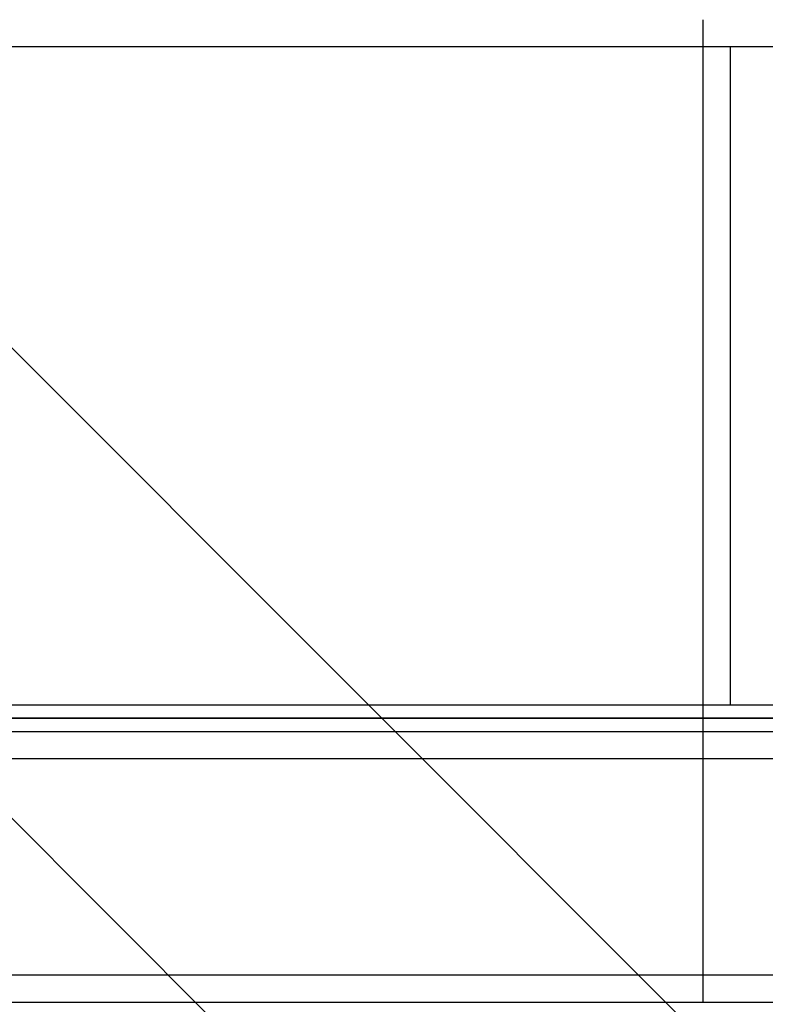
# Model space of a CAD drawing. Header units: millimetres. Extents: x -575 to 575, y -407 to 370.
# Tile 10 of 16: x 189 to 326, y -244 to -62. Entities that reach past the tile are written whole.
import ezdxf

# ---------------------------------------------------------------- set-up
doc = ezdxf.new("R2010")
doc.units = ezdxf.units.MM
doc.layers.add('HIDDEN', color=7, linetype='Continuous')
doc.layers.add('THICK', color=7, linetype='Continuous')

msp = doc.modelspace()

# ---------------------------------------------------------------- linework, layer by layer
at = {"layer": 'HIDDEN'}
for p, q in [((315, -244), (315, -62.4)), ((383.75, -191.5), (0, -191.5)), ((447.5, -199), (-447.5, -199)), ((447.5, -239), (-447.5, -239))]:
    msp.add_line(p, q, dxfattribs=at)
at = {"layer": 'THICK'}
for p, q in [((383.75, -406.58), (-383.75, 360.92)), ((383.75, -319.65), (0, 64.1)), ((383.75, -67.4), (-383.75, -67.4)), ((320, -67.4), (320, -189)), ((0, -189), (381.25, -189)), ((0, -191.5), (383.75, -191.5)), ((447.5, -194), (-447.5, -194)), ((447.5, -199), (-447.5, -199)), ((447.5, -239), (-447.5, -239)), ((447.5, -244), (-447.5, -244))]:
    msp.add_line(p, q, dxfattribs=at)

doc.saveas('drawing.dxf')
